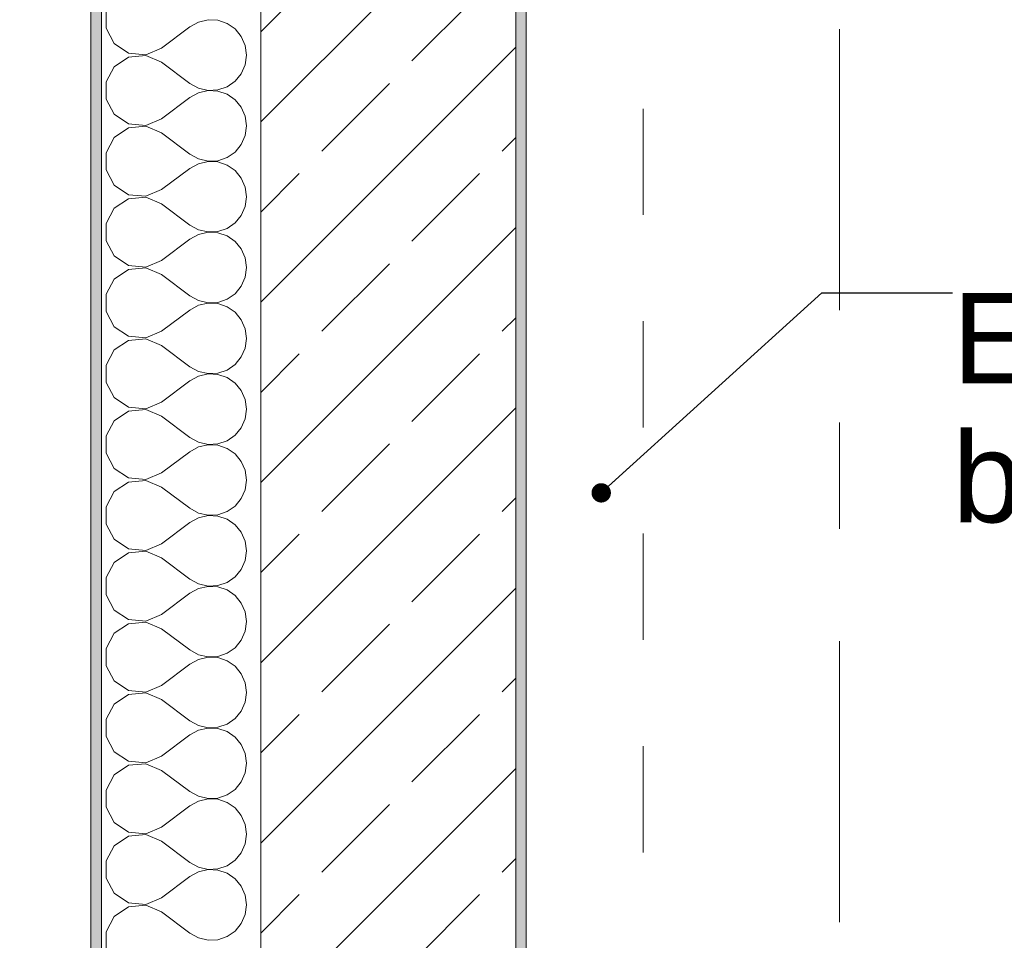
# Model space of a CAD drawing. Header units: metres. Extents: x -4 to 100, y -11 to 17.
# Tile 48 of 256: x -0.242 to 0.685, y 9.567 to 10.433. Entities that reach past the tile are written whole.
import ezdxf

# ---------------------------------------------------------------- set-up
doc = ezdxf.new("R2010")
doc.units = ezdxf.units.M
doc.header["$MEASUREMENT"] = 0
doc.linetypes.add('Strichlinie doppelt', pattern=[0.546806, 0.264583, -0.105833, 0.070556, -0.105833])
doc.linetypes.add('Untersicht', pattern=[0.1, 0.075, -0.025])
for name, color, linetype in [('152 - Bemaßung_ Beschriftung.Ausbau', 7, 'Continuous'), ('451 - Universal.Achsen Raster', 7, 'Continuous'), ('603 - Struktur.Bodenplatte_ Decke Roh', 7, 'Continuous'), ('604 - Struktur.Wand Aussen', 7, 'Continuous'), ('650 - Abdeckung.Fußboden Aufbau', 7, 'Continuous'), ('Neubau_152 - Bemaßung_ Beschriftung.Ausbau', 7, 'Continuous'), ('Neubau_653 - Abdeckung.TB Verkofferung', 7, 'Continuous')]:
    doc.layers.add(name, color=color, linetype=linetype)
doc.styles.add('ERSTELLTER_STIL_2', font='txt')
doc.dimstyles.new('ERSTELLTER_STIL__3', dxfattribs={"dimtxt": 0.1, "dimasz": 0.0532, "dimexe": 0.18, "dimexo": 0.0625, "dimgap": 0, "dimtad": 1, "dimzin": 0, "dimdsep": 46, "dimtxsty": 'ERSTELLTER_STIL_2', "dimblk": 'ARROWHEAD_2', "dimblk1": 'ARROWHEAD_2', "dimblk2": 'ARROWHEAD_2', "dimcen": 0.09, "dimse1": 1, "dimse2": 1, "dimclrd": 7, "dimclre": 7, "dimclrt": 7, "dimazin": 0, "dimtfac": 1, "dimtdec": 4, "dimtmove": 0, "dimatfit": 3, "dimfxl": 1, "dimtolj": 1, "dimtzin": 0, "dimarcsym": 0})
doc.dimstyles.new('ERSTELLTER_STIL__4', dxfattribs={"dimtxt": 0.1, "dimasz": 0.0532, "dimexe": 0.18, "dimexo": 0.0625, "dimgap": 0, "dimtad": 1, "dimzin": 0, "dimdsep": 46, "dimtxsty": 'ERSTELLTER_STIL_2', "dimblk": 'ARROWHEAD_2', "dimblk1": 'ARROWHEAD_2', "dimblk2": 'ARROWHEAD_2', "dimcen": 0.09, "dimse1": 1, "dimse2": 1, "dimclrd": 7, "dimclre": 7, "dimclrt": 7, "dimazin": 0, "dimtfac": 1, "dimtdec": 4, "dimtmove": 2, "dimatfit": 3, "dimfxl": 1, "dimtolj": 1, "dimtzin": 0, "dimarcsym": 0})
doc.dimstyles.new('ERSTELLTER_STIL__8', dxfattribs={"dimtxt": 0.18, "dimasz": 0.03648, "dimexe": 0.18, "dimexo": 0.0625, "dimgap": 0, "dimtad": 0, "dimtih": 1, "dimtoh": 1, "dimdec": 4, "dimzin": 0, "dimdsep": 46, "dimcen": 0.09, "dimadec": 0, "dimazin": 0, "dimtfac": 1, "dimtdec": 4, "dimtmove": 0, "dimatfit": 3, "dimldrblk": 'ARROWHEAD_11', "dimfxl": 1, "dimtolj": 1, "dimtzin": 0, "dimarcsym": 0})

# ---------------------------------------------------------------- blocks, each defined once
blk = doc.blocks.new('*X58')
at = {"layer": '604 - Struktur.Wand Aussen', "color": 7, "linetype": 'Continuous', "lineweight": 5}
for p, q in [((-0.16066, 10.44145), (-0.16066, 10.42521)), ((-0.07362, 10.43112), (-0.08167, 10.42667)), ((-0.06466, 10.4332), (-0.07362, 10.43112)), ((-0.05547, 10.43275), (-0.06466, 10.4332)), ((-0.04676, 10.42981), (-0.05547, 10.43275)), ((-0.03918, 10.42461), (-0.04676, 10.42981)), ((-0.16066, 10.42521), (-0.15299, 10.4109)), ((-0.10833, 10.40667), (-0.08167, 10.42667)), ((-0.03331, 10.41752), (-0.03918, 10.42461)), ((-0.15299, 10.4109), (-0.13947, 10.40192)), ((-0.0296, 10.40911), (-0.03331, 10.41752)), ((-0.13947, 10.40192), (-0.1233, 10.40038)), ((-0.1233, 10.40038), (-0.10833, 10.40667)), ((-0.02833, 10.4), (-0.0296, 10.40911)), ((-0.13947, 10.39808), (-0.15299, 10.3891)), ((-0.1233, 10.39962), (-0.13947, 10.39808)), ((-0.10833, 10.39333), (-0.1233, 10.39962)), ((-0.10833, 10.39333), (-0.08167, 10.37333)), ((-0.0296, 10.39089), (-0.02833, 10.4)), ((-0.15299, 10.3891), (-0.16066, 10.37479)), ((-0.03918, 10.37539), (-0.03331, 10.38248)), ((-0.03331, 10.38248), (-0.0296, 10.39089)), ((-0.16066, 10.37479), (-0.16066, 10.35855)), ((-0.08167, 10.37333), (-0.07362, 10.36888)), ((-0.04676, 10.37019), (-0.03918, 10.37539)), ((-0.07362, 10.36445), (-0.08167, 10.36)), ((-0.07362, 10.36888), (-0.06466, 10.3668)), ((-0.06466, 10.36653), (-0.07362, 10.36445)), ((-0.06466, 10.3668), (-0.05547, 10.36725)), ((-0.05547, 10.36609), (-0.06466, 10.36653)), ((-0.05547, 10.36725), (-0.04676, 10.37019)), ((-0.04676, 10.36315), (-0.05547, 10.36609)), ((-0.03918, 10.35794), (-0.04676, 10.36315)), ((-0.16066, 10.35855), (-0.15299, 10.34424)), ((-0.10833, 10.34), (-0.08167, 10.36)), ((-0.03331, 10.35086), (-0.03918, 10.35794)), ((-0.0296, 10.34244), (-0.03331, 10.35086)), ((-0.15299, 10.34424), (-0.13947, 10.33525)), ((-0.1233, 10.33371), (-0.10833, 10.34)), ((-0.02833, 10.33333), (-0.0296, 10.34244)), ((-0.13947, 10.33142), (-0.15299, 10.32243)), ((-0.13947, 10.33525), (-0.1233, 10.33371)), ((-0.1233, 10.33295), (-0.13947, 10.33142)), ((-0.10833, 10.32667), (-0.1233, 10.33295)), ((-0.10833, 10.32667), (-0.08167, 10.30667)), ((-0.0296, 10.32422), (-0.02833, 10.33333)), ((-0.15299, 10.32243), (-0.16066, 10.30812)), ((-0.03331, 10.31581), (-0.0296, 10.32422)), ((-0.16066, 10.30812), (-0.16066, 10.29188)), ((-0.04676, 10.30352), (-0.03918, 10.30873)), ((-0.03918, 10.30873), (-0.03331, 10.31581)), ((-0.08167, 10.30667), (-0.07362, 10.30222)), ((-0.07362, 10.30222), (-0.06466, 10.30013)), ((-0.06466, 10.29987), (-0.07362, 10.29778)), ((-0.06466, 10.30013), (-0.05547, 10.30058)), ((-0.05547, 10.29942), (-0.06466, 10.29987)), ((-0.05547, 10.30058), (-0.04676, 10.30352)), ((-0.04676, 10.29648), (-0.05547, 10.29942)), ((-0.16066, 10.29188), (-0.15299, 10.27757)), ((-0.10833, 10.27333), (-0.08167, 10.29333)), ((-0.07362, 10.29778), (-0.08167, 10.29333)), ((-0.03918, 10.29127), (-0.04676, 10.29648)), ((-0.03331, 10.28419), (-0.03918, 10.29127)), ((-0.0296, 10.27578), (-0.03331, 10.28419)), ((-0.15299, 10.27757), (-0.13947, 10.26858)), ((-0.1233, 10.26705), (-0.10833, 10.27333)), ((-0.02833, 10.26667), (-0.0296, 10.27578)), ((-0.13947, 10.26475), (-0.15299, 10.25576)), ((-0.13947, 10.26858), (-0.1233, 10.26705)), ((-0.1233, 10.26629), (-0.13947, 10.26475)), ((-0.10833, 10.26), (-0.1233, 10.26629)), ((-0.0296, 10.25756), (-0.02833, 10.26667)), ((-0.15299, 10.25576), (-0.16066, 10.24145)), ((-0.10833, 10.26), (-0.08167, 10.24)), ((-0.03331, 10.24914), (-0.0296, 10.25756)), ((-0.03918, 10.24206), (-0.03331, 10.24914)), ((-0.16066, 10.24145), (-0.16066, 10.22521)), ((-0.08167, 10.24), (-0.07362, 10.23555)), ((-0.07362, 10.23555), (-0.06466, 10.23347)), ((-0.06466, 10.23347), (-0.05547, 10.23391)), ((-0.05547, 10.23391), (-0.04676, 10.23685)), ((-0.04676, 10.23685), (-0.03918, 10.24206)), ((-0.16066, 10.22521), (-0.15299, 10.2109)), ((-0.10833, 10.20667), (-0.08167, 10.22667)), ((-0.07362, 10.23112), (-0.08167, 10.22667)), ((-0.06466, 10.2332), (-0.07362, 10.23112)), ((-0.05547, 10.23275), (-0.06466, 10.2332)), ((-0.04676, 10.22981), (-0.05547, 10.23275)), ((-0.03918, 10.22461), (-0.04676, 10.22981)), ((-0.03331, 10.21752), (-0.03918, 10.22461)), ((-0.0296, 10.20911), (-0.03331, 10.21752)), ((-0.15299, 10.2109), (-0.13947, 10.20192)), ((-0.1233, 10.20038), (-0.10833, 10.20667)), ((-0.02833, 10.2), (-0.0296, 10.20911)), ((-0.13947, 10.19808), (-0.15299, 10.1891)), ((-0.13947, 10.20192), (-0.1233, 10.20038)), ((-0.1233, 10.19962), (-0.13947, 10.19808)), ((-0.10833, 10.19333), (-0.1233, 10.19962)), ((-0.0296, 10.19089), (-0.02833, 10.2)), ((-0.15299, 10.1891), (-0.16066, 10.17479)), ((-0.10833, 10.19333), (-0.08167, 10.17333)), ((-0.03331, 10.18248), (-0.0296, 10.19089)), ((-0.03918, 10.17539), (-0.03331, 10.18248)), ((-0.16066, 10.17479), (-0.16066, 10.15855)), ((-0.08167, 10.17333), (-0.07362, 10.16888)), ((-0.07362, 10.16888), (-0.06466, 10.1668)), ((-0.05547, 10.16725), (-0.04676, 10.17019)), ((-0.04676, 10.17019), (-0.03918, 10.17539)), ((-0.10833, 10.14), (-0.08167, 10.16)), ((-0.07362, 10.16445), (-0.08167, 10.16)), ((-0.06466, 10.16653), (-0.07362, 10.16445)), ((-0.06466, 10.1668), (-0.05547, 10.16725)), ((-0.05547, 10.16609), (-0.06466, 10.16653)), ((-0.04676, 10.16315), (-0.05547, 10.16609)), ((-0.03918, 10.15794), (-0.04676, 10.16315)), ((-0.16066, 10.15855), (-0.15299, 10.14424)), ((-0.03331, 10.15086), (-0.03918, 10.15794)), ((-0.0296, 10.14244), (-0.03331, 10.15086)), ((-0.15299, 10.14424), (-0.13947, 10.13525)), ((-0.02833, 10.13333), (-0.0296, 10.14244)), ((-0.13947, 10.13142), (-0.15299, 10.12243)), ((-0.13947, 10.13525), (-0.1233, 10.13371)), ((-0.1233, 10.13295), (-0.13947, 10.13142)), ((-0.1233, 10.13371), (-0.10833, 10.14)), ((-0.10833, 10.12667), (-0.1233, 10.13295)), ((-0.0296, 10.12422), (-0.02833, 10.13333)), ((-0.15299, 10.12243), (-0.16066, 10.10812)), ((-0.10833, 10.12667), (-0.08167, 10.10667)), ((-0.03331, 10.11581), (-0.0296, 10.12422)), ((-0.03918, 10.10873), (-0.03331, 10.11581)), ((-0.16066, 10.10812), (-0.16066, 10.09188)), ((-0.08167, 10.10667), (-0.07362, 10.10222)), ((-0.04676, 10.10352), (-0.03918, 10.10873)), ((-0.07362, 10.09778), (-0.08167, 10.09333)), ((-0.07362, 10.10222), (-0.06466, 10.10013)), ((-0.06466, 10.09987), (-0.07362, 10.09778)), ((-0.06466, 10.10013), (-0.05547, 10.10058)), ((-0.05547, 10.09942), (-0.06466, 10.09987)), ((-0.05547, 10.10058), (-0.04676, 10.10352)), ((-0.04676, 10.09648), (-0.05547, 10.09942)), ((-0.03918, 10.09127), (-0.04676, 10.09648)), ((-0.16066, 10.09188), (-0.15299, 10.07757)), ((-0.10833, 10.07333), (-0.08167, 10.09333)), ((-0.03331, 10.08419), (-0.03918, 10.09127)), ((-0.15299, 10.07757), (-0.13947, 10.06858)), ((-0.0296, 10.07578), (-0.03331, 10.08419)), ((-0.13947, 10.06858), (-0.1233, 10.06705)), ((-0.1233, 10.06705), (-0.10833, 10.07333)), ((-0.02833, 10.06667), (-0.0296, 10.07578)), ((-0.0296, 10.05756), (-0.02833, 10.06667)), ((-0.13947, 10.06475), (-0.15299, 10.05576)), ((-0.1233, 10.06629), (-0.13947, 10.06475)), ((-0.10833, 10.06), (-0.1233, 10.06629)), ((-0.10833, 10.06), (-0.08167, 10.04)), ((-0.03331, 10.04914), (-0.0296, 10.05756)), ((-0.15299, 10.05576), (-0.16066, 10.04145)), ((-0.03918, 10.04206), (-0.03331, 10.04914)), ((-0.16066, 10.04145), (-0.16066, 10.02521)), ((-0.08167, 10.04), (-0.07362, 10.03555)), ((-0.04676, 10.03685), (-0.03918, 10.04206)), ((-0.07362, 10.03112), (-0.08167, 10.02667)), ((-0.07362, 10.03555), (-0.06466, 10.03347)), ((-0.06466, 10.0332), (-0.07362, 10.03112)), ((-0.06466, 10.03347), (-0.05547, 10.03391)), ((-0.05547, 10.03275), (-0.06466, 10.0332)), ((-0.05547, 10.03391), (-0.04676, 10.03685)), ((-0.04676, 10.02981), (-0.05547, 10.03275)), ((-0.03918, 10.02461), (-0.04676, 10.02981)), ((-0.16066, 10.02521), (-0.15299, 10.0109)), ((-0.10833, 10.00667), (-0.08167, 10.02667)), ((-0.03331, 10.01752), (-0.03918, 10.02461)), ((-0.15299, 10.0109), (-0.13947, 10.00192)), ((-0.0296, 10.00911), (-0.03331, 10.01752)), ((-0.13947, 10.00192), (-0.1233, 10.00038)), ((-0.1233, 10.00038), (-0.10833, 10.00667)), ((-0.02833, 10), (-0.0296, 10.00911)), ((-0.13947, 9.99808), (-0.15299, 9.9891)), ((-0.1233, 9.99962), (-0.13947, 9.99808)), ((-0.10833, 9.99333), (-0.1233, 9.99962)), ((-0.10833, 9.99333), (-0.08167, 9.97333)), ((-0.0296, 9.99089), (-0.02833, 10)), ((-0.15299, 9.9891), (-0.16066, 9.97479)), ((-0.03331, 9.98248), (-0.0296, 9.99089)), ((-0.16066, 9.97479), (-0.16066, 9.95855)), ((-0.04676, 9.97019), (-0.03918, 9.97539)), ((-0.03918, 9.97539), (-0.03331, 9.98248)), ((-0.08167, 9.97333), (-0.07362, 9.96888)), ((-0.07362, 9.96888), (-0.06466, 9.9668)), ((-0.06466, 9.96653), (-0.07362, 9.96445)), ((-0.06466, 9.9668), (-0.05547, 9.96725)), ((-0.05547, 9.96609), (-0.06466, 9.96653)), ((-0.05547, 9.96725), (-0.04676, 9.97019)), ((-0.04676, 9.96315), (-0.05547, 9.96609)), ((-0.16066, 9.95855), (-0.15299, 9.94424)), ((-0.10833, 9.94), (-0.08167, 9.96)), ((-0.07362, 9.96445), (-0.08167, 9.96)), ((-0.03918, 9.95794), (-0.04676, 9.96315)), ((-0.03331, 9.95086), (-0.03918, 9.95794)), ((-0.0296, 9.94244), (-0.03331, 9.95086)), ((-0.15299, 9.94424), (-0.13947, 9.93525)), ((-0.1233, 9.93371), (-0.10833, 9.94)), ((-0.02833, 9.93333), (-0.0296, 9.94244)), ((-0.13947, 9.93142), (-0.15299, 9.92243)), ((-0.13947, 9.93525), (-0.1233, 9.93371)), ((-0.1233, 9.93295), (-0.13947, 9.93142)), ((-0.10833, 9.92667), (-0.1233, 9.93295)), ((-0.0296, 9.92422), (-0.02833, 9.93333)), ((-0.15299, 9.92243), (-0.16066, 9.90812)), ((-0.10833, 9.92667), (-0.08167, 9.90667)), ((-0.03331, 9.91581), (-0.0296, 9.92422)), ((-0.03918, 9.90873), (-0.03331, 9.91581)), ((-0.16066, 9.90812), (-0.16066, 9.89188)), ((-0.08167, 9.90667), (-0.07362, 9.90222)), ((-0.07362, 9.90222), (-0.06466, 9.90013)), ((-0.06466, 9.89987), (-0.07362, 9.89778)), ((-0.06466, 9.90013), (-0.05547, 9.90058)), ((-0.05547, 9.89942), (-0.06466, 9.89987)), ((-0.05547, 9.90058), (-0.04676, 9.90352)), ((-0.04676, 9.90352), (-0.03918, 9.90873)), ((-0.16066, 9.89188), (-0.15299, 9.87757)), ((-0.10833, 9.87333), (-0.08167, 9.89333)), ((-0.07362, 9.89778), (-0.08167, 9.89333)), ((-0.04676, 9.89648), (-0.05547, 9.89942)), ((-0.03918, 9.89127), (-0.04676, 9.89648)), ((-0.03331, 9.88419), (-0.03918, 9.89127)), ((-0.0296, 9.87578), (-0.03331, 9.88419)), ((-0.15299, 9.87757), (-0.13947, 9.86858)), ((-0.1233, 9.86705), (-0.10833, 9.87333)), ((-0.02833, 9.86667), (-0.0296, 9.87578)), ((-0.13947, 9.86475), (-0.15299, 9.85576)), ((-0.13947, 9.86858), (-0.1233, 9.86705)), ((-0.1233, 9.86629), (-0.13947, 9.86475)), ((-0.10833, 9.86), (-0.1233, 9.86629)), ((-0.0296, 9.85756), (-0.02833, 9.86667)), ((-0.15299, 9.85576), (-0.16066, 9.84145)), ((-0.10833, 9.86), (-0.08167, 9.84)), ((-0.03331, 9.84914), (-0.0296, 9.85756)), ((-0.03918, 9.84206), (-0.03331, 9.84914)), ((-0.16066, 9.84145), (-0.16066, 9.82521)), ((-0.08167, 9.84), (-0.07362, 9.83555)), ((-0.07362, 9.83555), (-0.06466, 9.83347)), ((-0.05547, 9.83391), (-0.04676, 9.83685)), ((-0.04676, 9.83685), (-0.03918, 9.84206)), ((-0.10833, 9.80667), (-0.08167, 9.82667)), ((-0.07362, 9.83112), (-0.08167, 9.82667)), ((-0.06466, 9.8332), (-0.07362, 9.83112)), ((-0.06466, 9.83347), (-0.05547, 9.83391)), ((-0.05547, 9.83275), (-0.06466, 9.8332)), ((-0.04676, 9.82981), (-0.05547, 9.83275)), ((-0.03918, 9.82461), (-0.04676, 9.82981)), ((-0.16066, 9.82521), (-0.15299, 9.8109)), ((-0.03331, 9.81752), (-0.03918, 9.82461)), ((-0.0296, 9.80911), (-0.03331, 9.81752)), ((-0.15299, 9.8109), (-0.13947, 9.80192)), ((-0.02833, 9.8), (-0.0296, 9.80911)), ((-0.13947, 9.79808), (-0.15299, 9.7891)), ((-0.13947, 9.80192), (-0.1233, 9.80038)), ((-0.1233, 9.79962), (-0.13947, 9.79808)), ((-0.1233, 9.80038), (-0.10833, 9.80667)), ((-0.10833, 9.79333), (-0.1233, 9.79962)), ((-0.0296, 9.79089), (-0.02833, 9.8)), ((-0.15299, 9.7891), (-0.16066, 9.77479)), ((-0.10833, 9.79333), (-0.08167, 9.77333)), ((-0.03331, 9.78248), (-0.0296, 9.79089)), ((-0.03918, 9.77539), (-0.03331, 9.78248)), ((-0.16066, 9.77479), (-0.16066, 9.75855)), ((-0.08167, 9.77333), (-0.07362, 9.76888)), ((-0.05547, 9.76725), (-0.04676, 9.77019)), ((-0.04676, 9.77019), (-0.03918, 9.77539)), ((-0.07362, 9.76445), (-0.08167, 9.76)), ((-0.07362, 9.76888), (-0.06466, 9.7668)), ((-0.06466, 9.76653), (-0.07362, 9.76445)), ((-0.06466, 9.7668), (-0.05547, 9.76725)), ((-0.05547, 9.76609), (-0.06466, 9.76653)), ((-0.04676, 9.76315), (-0.05547, 9.76609)), ((-0.03918, 9.75794), (-0.04676, 9.76315)), ((-0.16066, 9.75855), (-0.15299, 9.74424)), ((-0.10833, 9.74), (-0.08167, 9.76)), ((-0.03331, 9.75086), (-0.03918, 9.75794)), ((-0.15299, 9.74424), (-0.13947, 9.73525)), ((-0.0296, 9.74244), (-0.03331, 9.75086)), ((-0.02833, 9.73333), (-0.0296, 9.74244)), ((-0.13947, 9.73525), (-0.1233, 9.73371)), ((-0.1233, 9.73295), (-0.13947, 9.73142)), ((-0.1233, 9.73371), (-0.10833, 9.74)), ((-0.10833, 9.72667), (-0.1233, 9.73295)), ((-0.0296, 9.72422), (-0.02833, 9.73333)), ((-0.13947, 9.73142), (-0.15299, 9.72243)), ((-0.10833, 9.72667), (-0.08167, 9.70667)), ((-0.03331, 9.71581), (-0.0296, 9.72422)), ((-0.15299, 9.72243), (-0.16066, 9.70812)), ((-0.03918, 9.70873), (-0.03331, 9.71581)), ((-0.16066, 9.70812), (-0.16066, 9.69188)), ((-0.08167, 9.70667), (-0.07362, 9.70222)), ((-0.04676, 9.70352), (-0.03918, 9.70873)), ((-0.07362, 9.69778), (-0.08167, 9.69333)), ((-0.07362, 9.70222), (-0.06466, 9.70013)), ((-0.06466, 9.69987), (-0.07362, 9.69778)), ((-0.06466, 9.70013), (-0.05547, 9.70058)), ((-0.05547, 9.69942), (-0.06466, 9.69987)), ((-0.05547, 9.70058), (-0.04676, 9.70352)), ((-0.04676, 9.69648), (-0.05547, 9.69942)), ((-0.03918, 9.69127), (-0.04676, 9.69648)), ((-0.16066, 9.69188), (-0.15299, 9.67757)), ((-0.10833, 9.67333), (-0.08167, 9.69333)), ((-0.03331, 9.68419), (-0.03918, 9.69127)), ((-0.15299, 9.67757), (-0.13947, 9.66858)), ((-0.0296, 9.67578), (-0.03331, 9.68419)), ((-0.13947, 9.66858), (-0.1233, 9.66705)), ((-0.1233, 9.66705), (-0.10833, 9.67333)), ((-0.02833, 9.66667), (-0.0296, 9.67578)), ((-0.13947, 9.66475), (-0.15299, 9.65576)), ((-0.1233, 9.66629), (-0.13947, 9.66475)), ((-0.10833, 9.66), (-0.1233, 9.66629)), ((-0.10833, 9.66), (-0.08167, 9.64)), ((-0.0296, 9.65756), (-0.02833, 9.66667)), ((-0.15299, 9.65576), (-0.16066, 9.64145)), ((-0.03331, 9.64914), (-0.0296, 9.65756)), ((-0.16066, 9.64145), (-0.16066, 9.62521)), ((-0.04676, 9.63685), (-0.03918, 9.64206)), ((-0.03918, 9.64206), (-0.03331, 9.64914)), ((-0.08167, 9.64), (-0.07362, 9.63555)), ((-0.07362, 9.63112), (-0.08167, 9.62667)), ((-0.07362, 9.63555), (-0.06466, 9.63347)), ((-0.06466, 9.6332), (-0.07362, 9.63112)), ((-0.06466, 9.63347), (-0.05547, 9.63391)), ((-0.05547, 9.63275), (-0.06466, 9.6332)), ((-0.05547, 9.63391), (-0.04676, 9.63685)), ((-0.04676, 9.62981), (-0.05547, 9.63275)), ((-0.16066, 9.62521), (-0.15299, 9.6109)), ((-0.10833, 9.60667), (-0.08167, 9.62667)), ((-0.03918, 9.62461), (-0.04676, 9.62981)), ((-0.03331, 9.61752), (-0.03918, 9.62461)), ((-0.0296, 9.60911), (-0.03331, 9.61752)), ((-0.15299, 9.6109), (-0.13947, 9.60192)), ((-0.1233, 9.60038), (-0.10833, 9.60667)), ((-0.02833, 9.6), (-0.0296, 9.60911)), ((-0.13947, 9.59808), (-0.15299, 9.5891)), ((-0.13947, 9.60192), (-0.1233, 9.60038)), ((-0.1233, 9.59962), (-0.13947, 9.59808)), ((-0.10833, 9.59333), (-0.1233, 9.59962)), ((-0.0296, 9.59089), (-0.02833, 9.6)), ((-0.15299, 9.5891), (-0.16066, 9.57479)), ((-0.10833, 9.59333), (-0.08167, 9.57333)), ((-0.03331, 9.58248), (-0.0296, 9.59089)), ((-0.04676, 9.57019), (-0.03918, 9.57539)), ((-0.03918, 9.57539), (-0.03331, 9.58248)), ((-0.16066, 9.57479), (-0.16066, 9.55855)), ((-0.08167, 9.57333), (-0.07362, 9.56888)), ((-0.07362, 9.56888), (-0.06466, 9.5668)), ((-0.06466, 9.5668), (-0.05547, 9.56725)), ((-0.05547, 9.56725), (-0.04676, 9.57019))]:
    blk.add_line(p, q, dxfattribs=at)
blk = doc.blocks.new('ARROWHEAD_11')
at = {"color": 0, "linetype": 'Continuous', "lineweight": 0}
blk.add_line((0, 0), (-1, 0), dxfattribs=at)
at = {"color": 0, "linetype": 'Continuous', "lineweight": 0, "const_width": 0.25, "flags": 128}
blk.add_lwpolyline([(-0.125, 0, 1), (0.125, 0, 1)], format="xyb", close=True, dxfattribs=at)
blk = doc.blocks.new('*D416')
at = {"layer": '152 - Bemaßung_ Beschriftung.Ausbau', "color": 7, "linetype": 'Continuous', "lineweight": 5}
for p, q in [((-1.21, 13.71521), (-1.14, 13.67479)), ((-1.175, 7.895), (-1.175, 13.695)), ((-1.21, 7.91521), (-1.14, 7.87479)), ((-1.1225, 7.895), (-1.2275, 7.895)), ((-1.175, 6.105), (-1.175, 7.895))]:
    blk.add_line(p, q, dxfattribs=at)
at = {"layer": '152 - Bemaßung_ Beschriftung.Ausbau', "color": 7, "lineweight": 5, "insert": (-1.195, 10.66197), "char_height": 0.1, "attachment_point": 7, "rotation": 90, "style": 'ERSTELLTER_STIL_2'}
blk.add_mtext('\\A1;{\\pql;\\fArial|b0|i0|c0|p38;5,80}', dxfattribs=at)
blk = doc.blocks.new('ARROWHEAD_2')
at = {"color": 0, "linetype": 'Continuous', "lineweight": 0}
for p, q in [((-0.378, -0.655), (0.378, 0.655)), ((0, 0), (-1, 0))]:
    blk.add_line(p, q, dxfattribs=at)
blk = doc.blocks.new('*D417')
at = {"layer": '152 - Bemaßung_ Beschriftung.Ausbau', "color": 7, "linetype": 'Continuous', "lineweight": 5}
for p, q in [((-1.175, 13.845), (-1.175, 13.87923)), ((-1.14, 13.82479), (-1.21, 13.86521)), ((-1.1225, 13.845), (-1.2275, 13.845)), ((-1.175, 13.695), (-1.175, 13.845)), ((-1.21, 13.71521), (-1.14, 13.67479)), ((-1.1225, 13.695), (-1.2275, 13.695)), ((-1.175, 7.895), (-1.175, 13.695))]:
    blk.add_line(p, q, dxfattribs=at)
at = {"layer": '152 - Bemaßung_ Beschriftung.Ausbau', "color": 7, "lineweight": 5, "insert": (-1.1845, 13.69767), "char_height": 0.1, "attachment_point": 7, "rotation": 90, "style": 'ERSTELLTER_STIL_2'}
blk.add_mtext('\\A1;{\\pql;\\fArial|b0|i0|c0|p38;15}', dxfattribs=at)
blk = doc.blocks.new('*D424')
at = {"layer": '152 - Bemaßung_ Beschriftung.Ausbau', "color": 7, "linetype": 'Continuous', "lineweight": 5}
for p, q in [((-1.71, 13.47521), (-1.64, 13.43479)), ((-1.675, 8.22748), (-1.675, 13.455)), ((-1.71, 8.24769), (-1.64, 8.20728)), ((-1.6225, 8.22748), (-1.7275, 8.22748)), ((-1.675, 8.07748), (-1.675, 8.22748))]:
    blk.add_line(p, q, dxfattribs=at)
at = {"layer": '152 - Bemaßung_ Beschriftung.Ausbau', "color": 7, "lineweight": 5, "insert": (-1.67559, 10.65813), "char_height": 0.1, "attachment_point": 7, "rotation": 90, "style": 'ERSTELLTER_STIL_2'}
blk.add_mtext('\\A1;{\\pql;\\fArial|b0|i0|c0|p38;5,22\\fArial|b0|i0|c0|p38;\\A1{\\H.66x;\\S75^  ;}}', dxfattribs=at)
blk = doc.blocks.new('*D425')
at = {"layer": '152 - Bemaßung_ Beschriftung.Ausbau', "color": 7, "linetype": 'Continuous', "lineweight": 5}
for p, q in [((-1.71, 13.71521), (-1.64, 13.67479)), ((-1.675, 13.455), (-1.675, 13.695)), ((-1.71, 13.47521), (-1.64, 13.43479)), ((-1.6225, 13.455), (-1.7275, 13.455)), ((-1.675, 8.22748), (-1.675, 13.455))]:
    blk.add_line(p, q, dxfattribs=at)
at = {"layer": '152 - Bemaßung_ Beschriftung.Ausbau', "color": 7, "lineweight": 5, "insert": (-1.695, 13.49911), "char_height": 0.1, "attachment_point": 7, "rotation": 90, "style": 'ERSTELLTER_STIL_2'}
blk.add_mtext('\\A1;{\\pql;\\fArial|b0|i0|c0|p38;24}', dxfattribs=at)
blk = doc.blocks.new('*D435')
at = {"layer": '152 - Bemaßung_ Beschriftung.Ausbau', "color": 7, "linetype": 'Continuous', "lineweight": 5}
for p, q in [((-2.21, 13.02019), (-2.14, 12.97978)), ((-2.175, 8.49998), (-2.175, 12.99998)), ((-2.21, 8.52019), (-2.14, 8.47978)), ((-2.1225, 8.49998), (-2.2275, 8.49998)), ((-2.175, 8.09998), (-2.175, 8.49998))]:
    blk.add_line(p, q, dxfattribs=at)
at = {"layer": '152 - Bemaßung_ Beschriftung.Ausbau', "color": 7, "lineweight": 5, "insert": (-2.195, 10.61695), "char_height": 0.1, "attachment_point": 7, "rotation": 90, "style": 'ERSTELLTER_STIL_2'}
blk.add_mtext('\\A1;{\\pql;\\fArial|b0|i0|c0|p38;4,50}', dxfattribs=at)
blk = doc.blocks.new('*D436')
at = {"layer": '152 - Bemaßung_ Beschriftung.Ausbau', "color": 7, "linetype": 'Continuous', "lineweight": 5}
for p, q in [((-2.21, 13.47521), (-2.14, 13.43479)), ((-2.14, 13.42978), (-2.21, 13.47019)), ((-2.175, 12.99998), (-2.175, 13.44998)), ((-2.21, 13.02019), (-2.14, 12.97978)), ((-2.1225, 12.99998), (-2.2275, 12.99998)), ((-2.175, 8.49998), (-2.175, 12.99998))]:
    blk.add_line(p, q, dxfattribs=at)
at = {"layer": '152 - Bemaßung_ Beschriftung.Ausbau', "color": 7, "lineweight": 5, "char_height": 0.1, "attachment_point": 7, "rotation": 90, "style": 'ERSTELLTER_STIL_2'}
for s, insert in [('\\A1;{\\pql;\\fArial|b0|i0|c0|p38;0\\fArial|b0|i0|c0|p38;\\A1{\\H.66x;\\S5^  ;}}', (-2.19335, 13.30378)), ('\\A1;{\\pql;\\fArial|b0|i0|c0|p38;45}', (-2.195, 13.08611))]:
    blk.add_mtext(s, dxfattribs=dict(at, insert=insert))
blk = doc.blocks.new('*D440')
at = {"layer": '152 - Bemaßung_ Beschriftung.Ausbau', "color": 7, "linetype": 'Continuous', "lineweight": 5}
for p, q in [((-2.675, 13.845), (-2.675, 13.87923)), ((-2.64, 13.82479), (-2.71, 13.86521)), ((-2.6225, 13.845), (-2.7275, 13.845)), ((-2.675, -0.145), (-2.675, 13.845)), ((-2.71, -0.12479), (-2.64, -0.16521)), ((-2.6225, -0.145), (-2.7275, -0.145)), ((-2.675, -0.17923), (-2.675, -0.145))]:
    blk.add_line(p, q, dxfattribs=at)
at = {"layer": '152 - Bemaßung_ Beschriftung.Ausbau', "color": 7, "lineweight": 5, "insert": (-2.695, 6.67903), "char_height": 0.1, "attachment_point": 7, "rotation": 90, "style": 'ERSTELLTER_STIL_2'}
blk.add_mtext('\\A1;{\\pql;\\fArial|b0|i0|c0|p38;13,99}', dxfattribs=at)

msp = doc.modelspace()

# ---------------------------------------------------------------- hatches: boundary and pattern name
at = {"layer": '604 - Struktur.Wand Aussen', "linetype": 'Continuous', "lineweight": 0, "true_color": 0x000000}
h = msp.add_hatch(dxfattribs=at)
h.set_pattern_fill('Verputz_0001', color=18, style=0, pattern_type=2)
h.set_pattern_definition([(0, (0, 0), (0, 0.08660254), [0, -0.05]), (0, (0.025, 0.0433), (0, 0.08660254), [0, -0.05])])
h.paths.add_polyline_path([(-0.165, 13.845), (-0.175, 13.845), (-0.175, 7.895), (-0.165, 7.895)])
h = msp.add_hatch(dxfattribs=at)
h.set_pattern_fill('Beton__Stahlbeton_0001', color=18, style=0, pattern_type=2)
h.set_pattern_definition([(45, (0, 0), (-0.0848528, 0.0848528), []), (45, (-0.04243, 0.04243), (-0.0848528, 0.0848528), [0.09, -0.03])])
h.paths.add_polyline_path([(-0.015, 13.455), (-0.015, 7.895), (0.105, 7.895), (0.175, 7.895), (0.225, 7.895), (0.225, 13.455)])
h = msp.add_hatch(dxfattribs=at)
h.set_pattern_fill('Gips_0001', color=18, style=0, pattern_type=2)
h.set_pattern_definition([(45, (0, 0), (-0.01767767, 0.01767767), [0, -0.025])])
h.paths.add_polyline_path([(0.235, 8.50998), (0.235, 13.445), (0.225, 13.445), (0.225, 8.50998)])

# ---------------------------------------------------------------- linework, layer by layer
at = {"layer": '451 - Universal.Achsen Raster', "color": 160, "linetype": 'Strichlinie doppelt', "lineweight": 9, "true_color": 0x3232ff}
msp.add_line((0.52999, -10.585), (0.52999, 16.355), dxfattribs=at)
at = {"layer": '603 - Struktur.Bodenplatte_ Decke Roh', "color": 7, "linetype": 'Continuous', "lineweight": 18, "flags": 128}
msp.add_lwpolyline([(-0.015, 13.695), (-0.015, 0.005), (43.89, 0.005)], dxfattribs=at)
at = {"layer": '604 - Struktur.Wand Aussen', "color": 7, "linetype": 'Continuous', "lineweight": 5}
msp.add_line((-0.165, 13.705), (-0.165, 7.895), dxfattribs=at)
at = {"layer": '604 - Struktur.Wand Aussen', "color": 7, "linetype": 'Continuous', "lineweight": 13}
for p, q in [((-0.015, 13.455), (-0.015, 7.895)), ((0.225, 8.50998), (0.225, 13.455))]:
    msp.add_line(p, q, dxfattribs=at)
at = {"layer": '604 - Struktur.Wand Aussen', "color": 7, "linetype": 'Continuous', "lineweight": 5, "flags": 128}
for points in [[(-0.175, 13.855), (-0.175, 7.895)], [(0.235, 8.50998), (0.235, 13.445)]]:
    msp.add_lwpolyline(points, dxfattribs=at)
at = {"layer": '650 - Abdeckung.Fußboden Aufbau', "color": 7, "linetype": 'Continuous', "lineweight": 13, "flags": 128}
msp.add_lwpolyline([(4.04499, 8.22748), (4.04499, 12.98998), (3.96999, 12.98998), (3.96999, 13.445), (0.68999, 13.445), (0.68999, 12.98998), (0.36999, 12.98998), (0.36999, 13.445), (0.235, 13.445), (0.235, 8.50998)], dxfattribs=at)
at = {"layer": 'Neubau_653 - Abdeckung.TB Verkofferung', "color": 1, "linetype": 'Untersicht', "lineweight": 9}
for p, q in [((0.235, 8.64948), (0.235, 12.68998)), ((0.345, 8.64948), (0.345, 12.68998))]:
    msp.add_line(p, q, dxfattribs=at)

# ---------------------------------------------------------------- block references
at = {"layer": '604 - Struktur.Wand Aussen', "color": 7, "lineweight": 18}
msp.add_blockref('*X58', (0, 0), dxfattribs=at)

# ---------------------------------------------------------------- texts
at = {"layer": 'Neubau_152 - Bemaßung_ Beschriftung.Ausbau', "color": 1, "linetype": 'Continuous', "lineweight": 13, "insert": (0.63606, 10.17615), "char_height": 0.085, "attachment_point": 1, "line_spacing_factor": 0.924256, "style": 'ERSTELLTER_STIL_2'}
msp.add_mtext('\\A1;{\\pql;\\fArial|b0|i0|c0|p38;ELT-Trasse / GK\\P\\pql;\\fArial|b0|i0|c0|p38;b/h=\\fArial|b0|i0|c0|p38;11\\fArial|b0|i0|c0|p38;/\\fArial|b0|i0|c0|p38;24\\fArial|b0|i0|c0|p38;cm}', dxfattribs=at)

# ---------------------------------------------------------------- dimensions: what is measured, and where the dimension line sits
at = {"layer": '152 - Bemaßung_ Beschriftung.Ausbau', "color": 7, "linetype": 'Continuous', "lineweight": 5}
for base, p1, p2, dimstyle, picture, middle in [((-2.675, 13.845), (-0.165, -0.145), (-0.165, 13.845), 'ERSTELLTER_STIL__3', '*D440', (-2.745, 6.84703)), ((-1.175, 13.845), (-0.015, 13.695), (-0.165, 13.845), 'ERSTELLTER_STIL__4', '*D417', (-1.2345, 13.77391)), ((-1.675, 13.695), (0.225, 13.455), (-0.015, 13.695), 'ERSTELLTER_STIL__3', '*D425', (-1.745, 13.57535)), ((-1.175, 13.695), (0.105, 7.895), (-0.015, 13.695), 'ERSTELLTER_STIL__3', '*D416', (-1.245, 10.79185)), ((-2.175, 13.44998), (0.37999, 12.99998), (0.37999, 13.44998), 'ERSTELLTER_STIL__3', '*D436', (-2.245, 13.16235)), ((-1.675, 13.455), (5.76624, 8.22748), (0.225, 13.455), 'ERSTELLTER_STIL__3', '*D424', (-1.745, 10.96119)), ((-2.175, 12.99998), (0.67999, 8.49998), (0.37999, 12.99998), 'ERSTELLTER_STIL__3', '*D435', (-2.245, 10.74684))]:
    dim = msp.add_linear_dim(base=base, p1=p1, p2=p2, angle=90, dimstyle=dimstyle, dxfattribs=at)
    dim.commit()
    dim.dimension.update_dxf_attribs({"geometry": picture, "text_midpoint": middle, "dimtype": 160, "text_rotation": 90})

# ---------------------------------------------------------------- leaders
at = {"layer": 'Neubau_152 - Bemaßung_ Beschriftung.Ausbau', "color": 1, "linetype": 'Continuous', "lineweight": 13, "annotation_type": 0, "has_hookline": 1, "hookline_direction": 0, "text_width": 0.88052}
msp.add_leader([(0.30552, 9.9879), (0.51319, 10.17615), (0.63606, 10.17615)], dimstyle='ERSTELLTER_STIL__8', dxfattribs=at)

doc.saveas('drawing.dxf')
